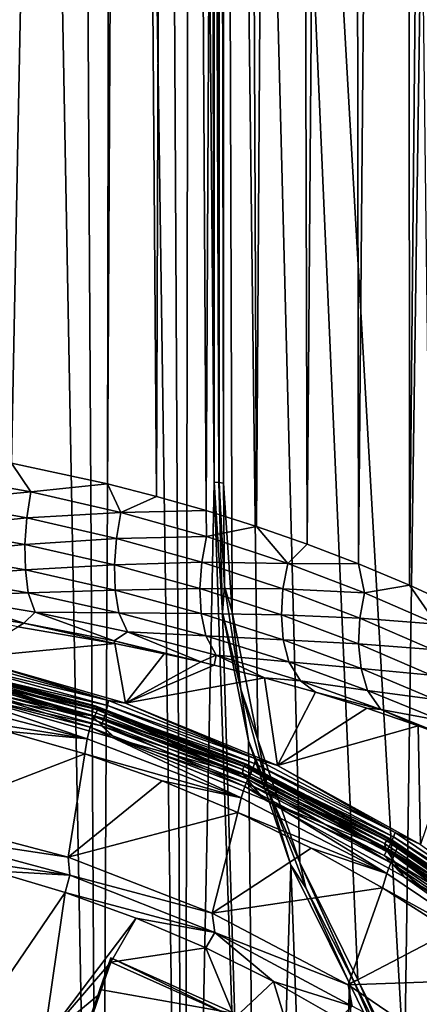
# Model space of a CAD drawing. Header units: metres. Extents: x -24 to 24, y -256 to 25.
# Tile 140 of 256: x 6.42 to 13.17, y -216.21 to -199.59. Entities that reach past the tile are written whole.
import ezdxf

# ---------------------------------------------------------------- set-up
doc = ezdxf.new("R2010")
doc.units = ezdxf.units.M
doc.layers.add('solid_DOMO_KURZ_SW0002', color=7, linetype='CONTINUOUS')

msp = doc.modelspace()

# ---------------------------------------------------------------- linework, layer by layer
at = {"layer": 'solid_DOMO_KURZ_SW0002'}
for points in [[(13.006715, -209.135162, 141.581635), (12.959691, -116.03141, 112.187859), (13.902626, -115.800598, 112.919914)], [(13.869713, -209.531448, 142.44368), (13.006715, -209.135162, 141.581635), (13.902626, -115.800598, 112.919914)], [(12.141748, -208.772583, 140.792953), (11.996356, -116.244629, 111.511627), (12.959691, -116.03141, 112.187859)], [(13.006715, -209.135162, 141.581635), (12.141748, -208.772583, 140.792953), (12.959691, -116.03141, 112.187859)], [(11.278623, -208.44281, 140.075607), (11.019115, -116.439468, 110.893684), (11.996356, -116.244629, 111.511627)], [(12.141748, -208.772583, 140.792953), (11.278623, -208.44281, 140.075607), (11.996356, -116.244629, 111.511627)], [(10.420466, -208.144547, 139.427017), (10.033598, -116.615532, 110.335281), (11.019115, -116.439468, 110.893684)], [(11.278623, -208.44281, 140.075607), (10.420466, -208.144547, 139.427017), (11.019115, -116.439468, 110.893684)], [(9.569993, -207.876236, 138.844452), (9.045172, -116.772644, 109.836967), (10.033598, -116.615532, 110.335281)], [(10.420466, -208.144547, 139.427017), (9.569993, -207.876236, 138.844452), (10.033598, -116.615532, 110.335281)], [(8.730574, -207.636703, 138.325684), (8.05842, -116.910904, 109.39846), (9.045172, -116.772644, 109.836967)], [(9.569993, -207.876236, 138.844452), (8.730574, -207.636703, 138.325684), (9.045172, -116.772644, 109.836967)], [(6.281736, -207.073563, 137.114304), (6.070196, -117.135864, 108.684998), (8.05842, -116.910904, 109.39846)], [(7.904564, -207.424484, 137.867783), (6.281736, -207.073563, 137.114304), (8.05842, -116.910904, 109.39846)], [(8.730574, -207.636703, 138.325684), (7.904564, -207.424484, 137.867783), (8.05842, -116.910904, 109.39846)], [(6.193147, -233.819046, 177.319016), (7.770568, -232.929489, 177.02626), (6.355255, -156.995956, 153.095657)], [(7.770568, -232.929489, 177.02626), (7.334171, -157.931564, 153.383179), (6.355255, -156.995956, 153.095657)], [(7.770568, -232.929489, 177.02626), (8.163628, -158.990219, 153.709808), (7.334171, -157.931564, 153.383179)], [(7.770568, -232.929489, 177.02626), (9.208693, -231.847443, 176.671524), (8.163628, -158.990219, 153.709808)], [(9.208693, -231.847443, 176.671524), (8.827011, -160.150604, 154.069427), (8.163628, -158.990219, 153.709808)], [(9.208693, -231.847443, 176.671524), (9.310679, -161.38858, 154.45488), (8.827011, -160.150604, 154.069427)], [(9.208693, -231.847443, 176.671524), (9.703361, -207.397354, 168.957245), (9.310679, -161.38858, 154.45488)], [(9.703361, -207.397354, 168.957245), (9.604737, -162.678665, 154.858566), (9.310679, -161.38858, 154.45488)], [(9.703447, -185.776474, 162.140213), (9.604737, -162.678665, 154.858566), (9.703361, -207.397354, 168.957245)], [(9.784728, -207.40097, 168.945694), (9.703533, -163.995514, 155.272705), (9.703447, -185.776474, 162.140213)], [(9.784728, -207.40097, 168.945694), (9.787295, -163.999374, 155.260468), (9.703533, -163.995514, 155.272705)], [(9.787598, -207.40123, 168.94487), (9.787295, -163.999374, 155.260468), (9.784728, -207.40097, 168.945694)], [(9.787295, -163.999374, 155.260468), (9.864788, -207.412094, 168.9104), (9.864964, -164.010284, 155.225861)], [(9.787598, -207.40123, 168.94487), (9.864788, -207.412094, 168.9104), (9.787295, -163.999374, 155.260468)], [(9.864964, -164.010284, 155.225861), (9.864788, -207.412094, 168.9104), (10.00935, -209.592255, 169.596237)], [(9.864964, -164.010284, 155.225861), (12.919757, -217.400253, 172.021652), (13.213239, -196.923172, 165.561066)], [(9.864964, -164.010284, 155.225861), (12.132125, -215.794815, 171.52623), (12.919757, -217.400253, 172.021652)], [(9.864964, -164.010284, 155.225861), (11.152153, -213.8172, 170.915161), (12.132125, -215.794815, 171.52623)], [(9.864964, -164.010284, 155.225861), (10.440785, -211.738739, 170.268204), (11.152153, -213.8172, 170.915161)], [(9.864964, -164.010284, 155.225861), (10.00935, -209.592255, 169.596237), (10.440785, -211.738739, 170.268204)], [(9.784728, -207.40097, 168.945694), (9.703447, -185.776474, 162.140213), (9.703361, -207.397354, 168.957245)], [(12.919757, -217.400253, 172.021652), (13.475853, -219.090591, 172.5466), (13.213239, -196.923172, 165.561066)], [(6.60858, -207.560791, 137.341858), (5.021901, -207.277161, 136.746216), (6.281736, -207.073563, 137.114304)], [(6.60858, -207.560791, 137.341858), (6.281736, -207.073563, 137.114304), (7.904564, -207.424484, 137.867783)], [(4.967934, -207.717102, 136.737625), (5.021901, -207.277161, 136.746216), (6.60858, -207.560791, 137.341858)], [(8.128012, -207.909714, 138.078217), (6.60858, -207.560791, 137.341858), (7.904564, -207.424484, 137.867783)], [(8.128012, -207.909714, 138.078217), (7.904564, -207.424484, 137.867783), (8.730574, -207.636703, 138.325684)], [(9.208693, -231.847443, 176.671524), (10.481689, -230.592224, 176.261856), (9.703361, -207.397354, 168.957245)], [(10.481689, -230.592224, 176.261856), (9.8492, -209.596527, 169.649063), (9.703361, -207.397354, 168.957245)], [(9.784728, -207.40097, 168.945694), (9.703361, -207.397354, 168.957245), (9.8492, -209.596527, 169.649063)], [(9.784728, -207.40097, 168.945694), (9.8492, -209.596527, 169.649063), (9.877566, -209.154221, 169.497513)], [(9.787598, -207.40123, 168.94487), (9.784728, -207.40097, 168.945694), (9.877566, -209.154221, 169.497513)], [(9.787598, -207.40123, 168.94487), (9.877566, -209.154221, 169.497513), (9.864788, -207.412094, 168.9104)], [(9.877566, -209.154221, 169.497513), (10.00935, -209.592255, 169.596237), (9.864788, -207.412094, 168.9104)], [(4.967934, -207.717102, 136.737625), (6.60858, -207.560791, 137.341858), (6.542542, -207.998535, 137.319687)], [(6.542542, -207.998535, 137.319687), (6.60858, -207.560791, 137.341858), (8.128012, -207.909714, 138.078217)], [(8.128012, -207.909714, 138.078217), (8.730574, -207.636703, 138.325684), (9.569993, -207.876236, 138.844452)], [(4.967934, -207.717102, 136.737625), (6.542542, -207.998535, 137.319687), (4.940089, -208.168137, 136.64267)], [(6.542542, -207.998535, 137.319687), (6.510361, -208.446838, 137.213806), (4.940089, -208.168137, 136.64267)], [(6.542542, -207.998535, 137.319687), (8.053905, -208.345062, 138.040863), (6.510361, -208.446838, 137.213806)], [(6.542542, -207.998535, 137.319687), (8.128012, -207.909714, 138.078217), (8.053905, -208.345062, 138.040863)], [(8.053905, -208.345062, 138.040863), (8.128012, -207.909714, 138.078217), (9.575354, -208.314682, 138.93985)], [(9.575354, -208.314682, 138.93985), (8.128012, -207.909714, 138.078217), (9.569993, -207.876236, 138.844452)], [(9.575354, -208.314682, 138.93985), (9.569993, -207.876236, 138.844452), (10.420466, -208.144547, 139.427017)], [(4.940089, -208.168137, 136.64267), (6.510361, -208.446838, 137.213806), (4.942665, -208.602371, 136.459137)], [(10.947852, -208.767975, 139.910233), (9.575354, -208.314682, 138.93985), (10.420466, -208.144547, 139.427017)], [(10.947852, -208.767975, 139.910233), (10.420466, -208.144547, 139.427017), (11.278623, -208.44281, 140.075607)], [(8.053905, -208.345062, 138.040863), (8.020814, -208.790298, 137.922974), (6.510361, -208.446838, 137.213806)], [(8.053905, -208.345062, 138.040863), (9.496697, -208.747513, 138.886765), (8.020814, -208.790298, 137.922974)], [(8.053905, -208.345062, 138.040863), (9.575354, -208.314682, 138.93985), (9.496697, -208.747513, 138.886765)], [(9.496697, -208.747513, 138.886765), (9.575354, -208.314682, 138.93985), (10.947852, -208.767975, 139.910233)], [(6.510361, -208.446838, 137.213806), (6.517374, -208.877869, 137.022964), (4.942665, -208.602371, 136.459137)], [(6.510361, -208.446838, 137.213806), (8.020814, -208.790298, 137.922974), (6.517374, -208.877869, 137.022964)], [(10.947852, -208.767975, 139.910233), (11.278623, -208.44281, 140.075607), (12.141748, -208.772583, 140.792953)], [(4.942665, -208.602371, 136.459137), (6.517374, -208.877869, 137.022964), (4.976451, -208.991913, 136.195831)], [(8.020814, -208.790298, 137.922974), (8.034838, -209.217621, 137.72438), (6.517374, -208.877869, 137.022964)], [(9.496697, -208.747513, 138.886765), (9.465479, -209.189468, 138.756653), (8.020814, -208.790298, 137.922974)], [(8.020814, -208.790298, 137.922974), (9.465479, -209.189468, 138.756653), (8.034838, -209.217621, 137.72438)], [(9.496697, -208.747513, 138.886765), (10.86762, -209.198257, 139.841629), (9.465479, -209.189468, 138.756653)], [(9.496697, -208.747513, 138.886765), (10.947852, -208.767975, 139.910233), (10.86762, -209.198257, 139.841629)], [(10.86762, -209.198257, 139.841629), (10.947852, -208.767975, 139.910233), (12.243266, -209.263443, 140.973663)], [(12.243266, -209.263443, 140.973663), (10.947852, -208.767975, 139.910233), (12.141748, -208.772583, 140.792953)], [(12.243266, -209.263443, 140.973663), (12.141748, -208.772583, 140.792953), (13.006715, -209.135162, 141.581635)], [(6.517374, -208.877869, 137.022964), (6.564365, -209.263901, 136.756516), (4.976451, -208.991913, 136.195831)], [(4.976451, -208.991913, 136.195831), (6.564365, -209.263901, 136.756516), (5.065453, -209.318253, 135.879379)], [(6.517374, -208.877869, 137.022964), (8.034838, -209.217621, 137.72438), (6.564365, -209.263901, 136.756516)], [(9.877566, -209.154221, 169.497513), (9.8492, -209.596527, 169.649063), (10.155549, -210.890289, 170.041824)], [(9.877566, -209.154221, 169.497513), (10.155549, -210.890289, 170.041824), (10.00935, -209.592255, 169.596237)], [(13.461391, -209.795441, 142.117203), (12.243266, -209.263443, 140.973663), (13.006715, -209.135162, 141.581635)], [(13.461391, -209.795441, 142.117203), (13.006715, -209.135162, 141.581635), (13.869713, -209.531448, 142.44368)], [(5.065453, -209.318253, 135.879379), (6.490739, -209.773361, 135.972565), (4.915975, -209.528641, 135.449585)], [(6.564365, -209.263901, 136.756516), (6.68216, -209.589432, 136.447083), (5.065453, -209.318253, 135.879379)], [(5.065453, -209.318253, 135.879379), (6.68216, -209.589432, 136.447083), (6.490739, -209.773361, 135.972565)], [(8.034838, -209.217621, 137.72438), (8.096568, -209.599579, 137.455078), (6.564365, -209.263901, 136.756516)], [(6.564365, -209.263901, 136.756516), (8.096568, -209.599579, 137.455078), (6.68216, -209.589432, 136.447083)], [(9.465479, -209.189468, 138.756653), (9.488315, -209.612808, 138.550491), (8.034838, -209.217621, 137.72438)], [(8.034838, -209.217621, 137.72438), (9.488315, -209.612808, 138.550491), (8.096568, -209.599579, 137.455078)], [(9.465479, -209.189468, 138.756653), (10.840498, -209.636826, 139.699707), (9.488315, -209.612808, 138.550491)], [(10.86762, -209.198257, 139.841629), (10.840498, -209.636826, 139.699707), (9.465479, -209.189468, 138.756653)], [(10.86762, -209.198257, 139.841629), (12.164102, -209.691208, 140.890182), (10.840498, -209.636826, 139.699707)], [(10.86762, -209.198257, 139.841629), (12.243266, -209.263443, 140.973663), (12.164102, -209.691208, 140.890182)], [(12.164102, -209.691208, 140.890182), (12.243266, -209.263443, 140.973663), (13.461391, -209.795441, 142.117203)], [(4.915975, -209.528641, 135.449585), (6.490739, -209.773361, 135.972565), (6.387882, -209.837921, 135.715683)], [(6.68216, -209.589432, 136.447083), (8.015704, -210.07663, 136.626129), (6.490739, -209.773361, 135.972565)], [(6.68216, -209.589432, 136.447083), (8.242762, -209.924164, 137.154861), (8.015704, -210.07663, 136.626129)], [(8.096568, -209.599579, 137.455078), (8.242762, -209.924164, 137.154861), (6.68216, -209.589432, 136.447083)], [(8.096568, -209.599579, 137.455078), (9.56546, -209.990311, 138.27887), (8.242762, -209.924164, 137.154861)], [(9.488315, -209.612808, 138.550491), (9.56546, -209.990311, 138.27887), (8.096568, -209.599579, 137.455078)], [(9.488315, -209.612808, 138.550491), (10.873407, -210.05603, 139.486542), (9.56546, -209.990311, 138.27887)], [(10.840498, -209.636826, 139.699707), (10.873407, -210.05603, 139.486542), (9.488315, -209.612808, 138.550491)], [(10.481689, -230.592224, 176.261856), (10.284564, -211.762177, 170.327042), (9.8492, -209.596527, 169.649063)], [(10.155549, -210.890289, 170.041824), (9.8492, -209.596527, 169.649063), (10.284564, -211.762177, 170.327042)], [(10.155549, -210.890289, 170.041824), (10.440785, -211.738739, 170.268204), (10.00935, -209.592255, 169.596237)], [(10.840498, -209.636826, 139.699707), (12.143089, -210.126389, 140.737198), (10.873407, -210.05603, 139.486542)], [(12.164102, -209.691208, 140.890182), (12.143089, -210.126389, 140.737198), (10.840498, -209.636826, 139.699707)], [(6.387882, -209.837921, 135.715683), (8.030403, -210.120743, 136.517212), (5.535779, -210.361374, 133.400055)], [(6.490739, -209.773361, 135.972565), (8.030403, -210.120743, 136.517212), (6.387882, -209.837921, 135.715683)], [(6.490739, -209.773361, 135.972565), (8.015704, -210.07663, 136.626129), (8.030403, -210.120743, 136.517212)], [(12.164102, -209.691208, 140.890182), (13.385605, -210.22081, 142.019775), (12.143089, -210.126389, 140.737198)], [(12.164102, -209.691208, 140.890182), (13.461391, -209.795441, 142.117203), (13.385605, -210.22081, 142.019775)], [(8.242762, -209.924164, 137.154861), (9.478665, -210.43042, 137.396652), (8.015704, -210.07663, 136.626129)], [(8.242762, -209.924164, 137.154861), (9.738695, -210.313919, 137.989777), (9.478665, -210.43042, 137.396652)], [(9.56546, -209.990311, 138.27887), (9.738695, -210.313919, 137.989777), (8.242762, -209.924164, 137.154861)], [(9.56546, -209.990311, 138.27887), (10.966154, -210.428833, 139.213348), (9.738695, -210.313919, 137.989777)], [(10.873407, -210.05603, 139.486542), (10.966154, -210.428833, 139.213348), (9.56546, -209.990311, 138.27887)], [(8.030403, -210.120743, 136.517212), (8.209963, -211.124924, 133.640808), (5.535779, -210.361374, 133.400055)], [(8.015704, -210.07663, 136.626129), (9.478665, -210.43042, 137.396652), (8.862732, -210.291519, 137.002167)], [(8.015704, -210.07663, 136.626129), (8.862732, -210.291519, 137.002167), (8.030403, -210.120743, 136.517212)], [(8.030403, -210.120743, 136.517212), (8.862732, -210.291519, 137.002167), (8.209963, -211.124924, 133.640808)], [(10.873407, -210.05603, 139.486542), (12.187259, -210.541382, 140.517914), (10.966154, -210.428833, 139.213348)], [(12.143089, -210.126389, 140.737198), (12.187259, -210.541382, 140.517914), (10.873407, -210.05603, 139.486542)], [(12.143089, -210.126389, 140.737198), (13.372461, -210.652634, 141.856766), (12.187259, -210.541382, 140.517914)], [(13.385605, -210.22081, 142.019775), (13.372461, -210.652634, 141.856766), (12.143089, -210.126389, 140.737198)], [(8.862732, -210.291519, 137.002167), (9.478665, -210.43042, 137.396652), (8.209963, -211.124924, 133.640808)], [(9.738695, -210.313919, 137.989777), (9.704827, -210.484207, 137.549286), (9.478665, -210.43042, 137.396652)], [(9.738695, -210.313919, 137.989777), (10.55656, -210.700562, 138.162872), (9.704827, -210.484207, 137.549286)], [(9.738695, -210.313919, 137.989777), (11.164682, -210.751541, 138.93692), (10.55656, -210.700562, 138.162872)], [(10.966154, -210.428833, 139.213348), (11.164682, -210.751541, 138.93692), (9.738695, -210.313919, 137.989777)], [(4.995838, -210.590775, 132.283447), (5.04365, -210.483765, 132.65683), (7.663947, -211.4039, 132.134949)], [(7.6673, -211.215134, 133.099594), (5.033606, -210.484131, 132.811081), (5.021966, -210.519135, 132.880142)], [(7.685071, -211.181747, 133.031036), (5.041078, -210.471954, 132.7341), (5.033606, -210.484131, 132.811081)], [(7.685071, -211.181747, 133.031036), (5.033606, -210.484131, 132.811081), (7.6673, -211.215134, 133.099594)], [(7.69648, -211.170593, 132.954391), (5.04365, -210.483765, 132.65683), (5.041078, -210.471954, 132.7341)], [(7.685071, -211.181747, 133.031036), (7.69648, -211.170593, 132.954391), (5.041078, -210.471954, 132.7341)], [(7.75262, -211.199707, 132.882568), (7.663947, -211.4039, 132.134949), (5.04365, -210.483765, 132.65683)], [(7.69648, -211.170593, 132.954391), (7.75262, -211.199707, 132.882568), (5.04365, -210.483765, 132.65683)], [(5.308579, -210.561096, 133.095474), (5.326282, -210.456223, 133.17012), (7.90559, -211.164917, 133.39357)], [(5.326282, -210.456223, 133.17012), (5.337496, -210.373352, 133.269562), (7.922236, -211.083542, 133.493484)], [(7.90559, -211.164917, 133.39357), (5.326282, -210.456223, 133.17012), (7.922236, -211.083542, 133.493484)], [(7.922236, -211.083542, 133.493484), (5.337496, -210.373352, 133.269562), (5.535779, -210.361374, 133.400055)], [(7.922236, -211.083542, 133.493484), (5.535779, -210.361374, 133.400055), (8.209963, -211.124924, 133.640808)], [(9.478665, -210.43042, 137.396652), (9.704827, -210.484207, 137.549286), (8.209963, -211.124924, 133.640808)], [(9.704827, -210.484207, 137.549286), (10.55656, -210.700562, 138.162872), (8.209963, -211.124924, 133.640808)], [(10.966154, -210.428833, 139.213348), (12.295869, -210.909393, 140.244049), (11.164682, -210.751541, 138.93692)], [(12.187259, -210.541382, 140.517914), (12.295869, -210.909393, 140.244049), (10.966154, -210.428833, 139.213348)], [(4.995838, -210.590775, 132.283447), (7.663947, -211.4039, 132.134949), (4.948251, -210.697281, 131.912155)], [(7.64346, -211.340958, 133.189224), (5.007299, -210.573532, 132.934509), (4.991112, -210.641693, 132.96875)], [(7.64346, -211.340958, 133.189224), (4.991112, -210.641693, 132.96875), (5.419471, -210.974182, 133.073578)], [(7.644908, -211.267502, 133.15332), (5.021966, -210.519135, 132.880142), (5.007299, -210.573532, 132.934509)], [(7.644908, -211.267502, 133.15332), (5.007299, -210.573532, 132.934509), (7.64346, -211.340958, 133.189224)], [(7.6673, -211.215134, 133.099594), (5.021966, -210.519135, 132.880142), (7.644908, -211.267502, 133.15332)], [(5.285583, -210.680862, 133.050644), (5.308579, -210.561096, 133.095474), (7.879314, -211.267426, 133.318176)], [(7.879314, -211.267426, 133.318176), (5.308579, -210.561096, 133.095474), (7.90559, -211.164917, 133.39357)], [(12.187259, -210.541382, 140.517914), (13.428933, -211.0634, 141.632416), (12.295869, -210.909393, 140.244049)], [(13.372461, -210.652634, 141.856766), (13.428933, -211.0634, 141.632416), (12.187259, -210.541382, 140.517914)], [(7.563253, -211.727585, 131.47522), (4.858638, -211.030991, 131.255569), (4.897004, -210.831589, 131.567291)], [(7.612039, -211.532898, 131.788452), (4.897004, -210.831589, 131.567291), (4.948251, -210.697281, 131.912155)], [(7.612039, -211.532898, 131.788452), (7.563253, -211.727585, 131.47522), (4.897004, -210.831589, 131.567291)], [(7.663947, -211.4039, 132.134949), (7.612039, -211.532898, 131.788452), (4.948251, -210.697281, 131.912155)], [(7.845183, -211.38414, 133.272385), (5.258849, -210.807449, 133.038681), (5.285583, -210.680862, 133.050644)], [(5.258849, -210.807449, 133.038681), (7.805502, -211.507172, 133.259308), (5.419471, -210.974182, 133.073578)], [(7.845183, -211.38414, 133.272385), (7.805502, -211.507172, 133.259308), (5.258849, -210.807449, 133.038681)], [(7.845183, -211.38414, 133.272385), (5.285583, -210.680862, 133.050644), (7.879314, -211.267426, 133.318176)], [(10.55656, -210.700562, 138.162872), (10.773122, -212.179382, 133.973282), (8.209963, -211.124924, 133.640808)], [(10.55656, -210.700562, 138.162872), (11.416353, -210.942245, 138.846512), (10.773122, -212.179382, 133.973282)], [(11.164682, -210.751541, 138.93692), (11.416353, -210.942245, 138.846512), (10.55656, -210.700562, 138.162872)], [(11.164682, -210.751541, 138.93692), (12.518193, -211.231262, 139.981796), (11.416353, -210.942245, 138.846512)], [(12.295869, -210.909393, 140.244049), (12.518193, -211.231262, 139.981796), (11.164682, -210.751541, 138.93692)], [(7.805502, -211.507172, 133.259308), (8.038057, -211.721725, 133.30928), (5.419471, -210.974182, 133.073578)], [(7.64346, -211.340958, 133.189224), (5.419471, -210.974182, 133.073578), (8.038057, -211.721725, 133.30928)], [(10.155549, -210.890289, 170.041824), (10.615741, -212.591507, 170.572937), (10.440785, -211.738739, 170.268204)], [(10.155549, -210.890289, 170.041824), (10.284564, -211.762177, 170.327042), (10.615741, -212.591507, 170.572937)], [(11.416353, -210.942245, 138.846512), (12.281632, -211.210617, 139.603424), (10.773122, -212.179382, 133.973282)], [(12.518193, -211.231262, 139.981796), (12.281632, -211.210617, 139.603424), (11.416353, -210.942245, 138.846512)], [(12.295869, -210.909393, 140.244049), (13.553643, -211.426559, 141.358932), (12.518193, -211.231262, 139.981796)], [(13.428933, -211.0634, 141.632416), (13.553643, -211.426559, 141.358932), (12.295869, -210.909393, 140.244049)], [(7.563253, -211.727585, 131.47522), (4.834646, -211.288101, 130.988663), (4.858638, -211.030991, 131.255569)], [(10.235197, -212.164658, 133.340958), (7.69648, -211.170593, 132.954391), (7.685071, -211.181747, 133.031036)], [(7.69648, -211.170593, 132.954391), (10.25039, -212.154984, 133.264755), (7.75262, -211.199707, 132.882568)], [(10.235197, -212.164658, 133.340958), (10.25039, -212.154984, 133.264755), (7.69648, -211.170593, 132.954391)], [(7.879314, -211.267426, 133.318176), (7.90559, -211.164917, 133.39357), (10.385481, -212.144592, 133.702469)], [(7.90559, -211.164917, 133.39357), (7.922236, -211.083542, 133.493484), (10.407349, -212.065262, 133.803024)], [(10.385481, -212.144592, 133.702469), (7.90559, -211.164917, 133.39357), (10.407349, -212.065262, 133.803024)], [(10.407349, -212.065262, 133.803024), (7.922236, -211.083542, 133.493484), (8.209963, -211.124924, 133.640808)], [(10.407349, -212.065262, 133.803024), (8.209963, -211.124924, 133.640808), (10.773122, -212.179382, 133.973282)], [(7.563253, -211.727585, 131.47522), (6.188316, -211.596985, 131.086044), (4.834646, -211.288101, 130.988663)], [(10.181705, -212.245285, 133.461609), (7.644908, -211.267502, 133.15332), (7.64346, -211.340958, 133.189224)], [(7.64346, -211.340958, 133.189224), (8.038057, -211.721725, 133.30928), (10.194242, -212.328598, 133.500626)], [(10.181705, -212.245285, 133.461609), (7.64346, -211.340958, 133.189224), (10.194242, -212.328598, 133.500626)], [(7.6673, -211.215134, 133.099594), (7.644908, -211.267502, 133.15332), (10.181705, -212.245285, 133.461609)], [(7.75262, -211.199707, 132.882568), (10.274211, -212.40892, 132.451828), (7.663947, -211.4039, 132.134949)], [(7.685071, -211.181747, 133.031036), (7.6673, -211.215134, 133.099594), (10.211528, -212.195786, 133.408783)], [(10.211528, -212.195786, 133.408783), (7.6673, -211.215134, 133.099594), (10.181705, -212.245285, 133.461609)], [(10.235197, -212.164658, 133.340958), (7.685071, -211.181747, 133.031036), (10.211528, -212.195786, 133.408783)], [(7.75262, -211.199707, 132.882568), (10.355233, -212.21283, 133.201996), (10.274211, -212.40892, 132.451828)], [(10.25039, -212.154984, 133.264755), (10.355233, -212.21283, 133.201996), (7.75262, -211.199707, 132.882568)], [(7.845183, -211.38414, 133.272385), (7.879314, -211.267426, 133.318176), (10.350964, -212.243835, 133.626038)], [(10.350964, -212.243835, 133.626038), (7.879314, -211.267426, 133.318176), (10.385481, -212.144592, 133.702469)], [(12.281632, -211.210617, 139.603424), (13.148836, -211.50676, 140.436218), (10.773122, -212.179382, 133.973282)], [(12.518193, -211.231262, 139.981796), (13.148836, -211.50676, 140.436218), (12.281632, -211.210617, 139.603424)], [(12.518193, -211.231262, 139.981796), (13.794638, -211.746262, 141.108109), (13.148836, -211.50676, 140.436218)], [(13.553643, -211.426559, 141.358932), (13.794638, -211.746262, 141.108109), (12.518193, -211.231262, 139.981796)], [(7.663947, -211.4039, 132.134949), (10.222082, -212.532715, 132.103714), (7.612039, -211.532898, 131.788452)], [(7.663947, -211.4039, 132.134949), (10.274211, -212.40892, 132.451828), (10.222082, -212.532715, 132.103714)], [(10.306126, -212.356323, 133.578918), (7.805502, -211.507172, 133.259308), (7.845183, -211.38414, 133.272385)], [(7.805502, -211.507172, 133.259308), (10.253997, -212.474442, 133.564285), (8.038057, -211.721725, 133.30928)], [(10.306126, -212.356323, 133.578918), (10.253997, -212.474442, 133.564285), (7.805502, -211.507172, 133.259308)], [(10.306126, -212.356323, 133.578918), (7.845183, -211.38414, 133.272385), (10.350964, -212.243835, 133.626038)], [(13.148836, -211.50676, 140.436218), (13.190593, -213.510513, 134.392975), (10.773122, -212.179382, 133.973282)], [(13.148836, -211.50676, 140.436218), (13.794638, -211.746262, 141.108109), (13.190593, -213.510513, 134.392975)], [(4.714408, -213.058121, 129.55249), (6.188316, -211.596985, 131.086044), (7.520637, -211.981125, 131.207169)], [(7.563253, -211.727585, 131.47522), (7.520637, -211.981125, 131.207169), (6.188316, -211.596985, 131.086044)], [(7.612039, -211.532898, 131.788452), (10.163564, -212.721649, 131.788666), (7.563253, -211.727585, 131.47522)], [(7.612039, -211.532898, 131.788452), (10.222082, -212.532715, 132.103714), (10.163564, -212.721649, 131.788666)], [(7.563253, -211.727585, 131.47522), (10.163564, -212.721649, 131.788666), (7.520637, -211.981125, 131.207169)], [(10.253997, -212.474442, 133.564285), (10.547965, -212.754181, 133.634811), (8.038057, -211.721725, 133.30928)], [(10.194242, -212.328598, 133.500626), (8.038057, -211.721725, 133.30928), (10.547965, -212.754181, 133.634811)], [(10.481689, -230.592224, 176.261856), (11.002444, -213.859192, 170.979767), (10.284564, -211.762177, 170.327042)], [(10.615741, -212.591507, 170.572937), (10.284564, -211.762177, 170.327042), (11.002444, -213.859192, 170.979767)], [(10.615741, -212.591507, 170.572937), (11.152153, -213.8172, 170.915161), (10.440785, -211.738739, 170.268204)], [(7.241807, -213.725479, 129.762894), (4.714408, -213.058121, 129.55249), (7.520637, -211.981125, 131.207169)], [(7.241807, -213.725479, 129.762894), (7.520637, -211.981125, 131.207169), (8.827012, -212.439194, 131.351593)], [(10.163564, -212.721649, 131.788666), (8.827012, -212.439194, 131.351593), (7.520637, -211.981125, 131.207169)], [(10.235197, -212.164658, 133.340958), (10.211528, -212.195786, 133.408783), (12.621099, -213.448151, 133.803665)], [(12.650353, -213.419937, 133.73674), (10.25039, -212.154984, 133.264755), (10.235197, -212.164658, 133.340958)], [(12.650353, -213.419937, 133.73674), (10.235197, -212.164658, 133.340958), (12.621099, -213.448151, 133.803665)], [(10.25039, -212.154984, 133.264755), (12.669132, -213.412109, 133.661133), (10.355233, -212.21283, 133.201996)], [(12.650353, -213.419937, 133.73674), (12.669132, -213.412109, 133.661133), (10.25039, -212.154984, 133.264755)], [(10.350964, -212.243835, 133.626038), (10.385481, -212.144592, 133.702469), (12.734769, -213.382904, 134.092896)], [(10.385481, -212.144592, 133.702469), (10.407349, -212.065262, 133.803024), (12.761583, -213.306183, 134.19429)], [(12.734769, -213.382904, 134.092896), (10.385481, -212.144592, 133.702469), (12.761583, -213.306183, 134.19429)], [(12.761583, -213.306183, 134.19429), (10.407349, -212.065262, 133.803024), (10.773122, -212.179382, 133.973282)], [(10.211528, -212.195786, 133.408783), (10.181705, -212.245285, 133.461609), (12.58424, -213.493988, 133.855331)], [(12.58424, -213.493988, 133.855331), (10.181705, -212.245285, 133.461609), (10.194242, -212.328598, 133.500626)], [(10.194242, -212.328598, 133.500626), (10.547965, -212.754181, 133.634811), (12.608043, -213.59111, 133.898697)], [(12.58424, -213.493988, 133.855331), (10.194242, -212.328598, 133.500626), (12.608043, -213.59111, 133.898697)], [(12.621099, -213.448151, 133.803665), (10.211528, -212.195786, 133.408783), (12.58424, -213.493988, 133.855331)], [(10.355233, -212.21283, 133.201996), (12.743134, -213.698517, 132.858429), (10.274211, -212.40892, 132.451828)], [(10.306126, -212.356323, 133.578918), (10.350964, -212.243835, 133.626038), (12.692443, -213.478027, 134.015182)], [(12.692443, -213.478027, 134.015182), (10.350964, -212.243835, 133.626038), (12.734769, -213.382904, 134.092896)], [(10.355233, -212.21283, 133.201996), (12.815785, -213.509232, 133.610748), (12.743134, -213.698517, 132.858429)], [(12.669132, -213.412109, 133.661133), (12.815785, -213.509232, 133.610748), (10.355233, -212.21283, 133.201996)], [(12.761583, -213.306183, 134.19429), (10.773122, -212.179382, 133.973282), (13.190593, -213.510513, 134.392975)], [(7.241807, -213.725479, 129.762894), (8.827012, -212.439194, 131.351593), (10.102935, -212.969635, 131.518845)], [(10.163564, -212.721649, 131.788666), (10.102935, -212.969635, 131.518845), (8.827012, -212.439194, 131.351593)], [(10.274211, -212.40892, 132.451828), (12.691323, -213.817307, 132.508774), (10.222082, -212.532715, 132.103714)], [(12.637463, -213.585175, 133.96637), (10.253997, -212.474442, 133.564285), (10.306126, -212.356323, 133.578918)], [(10.253997, -212.474442, 133.564285), (12.573542, -213.697067, 133.949783), (10.547965, -212.754181, 133.634811)], [(12.637463, -213.585175, 133.96637), (12.573542, -213.697067, 133.949783), (10.253997, -212.474442, 133.564285)], [(10.274211, -212.40892, 132.451828), (12.743134, -213.698517, 132.858429), (12.691323, -213.817307, 132.508774)], [(12.637463, -213.585175, 133.96637), (10.306126, -212.356323, 133.578918), (12.692443, -213.478027, 134.015182)], [(10.222082, -212.532715, 132.103714), (12.623806, -213.999496, 132.191574), (10.163564, -212.721649, 131.788666)], [(10.222082, -212.532715, 132.103714), (12.691323, -213.817307, 132.508774), (12.623806, -213.999496, 132.191574)], [(10.615741, -212.591507, 170.572937), (11.253538, -214.240646, 171.085205), (11.152153, -213.8172, 170.915161)], [(10.615741, -212.591507, 170.572937), (11.002444, -213.859192, 170.979767), (11.253538, -214.240646, 171.085205)], [(10.163564, -212.721649, 131.788666), (12.623806, -213.999496, 132.191574), (10.102935, -212.969635, 131.518845)], [(12.573542, -213.697067, 133.949783), (12.915221, -214.057556, 134.045776), (10.547965, -212.754181, 133.634811)], [(12.608043, -213.59111, 133.898697), (10.547965, -212.754181, 133.634811), (12.915221, -214.057556, 134.045776)], [(9.670349, -214.669449, 130.060532), (7.241807, -213.725479, 129.762894), (10.102935, -212.969635, 131.518845)], [(9.670349, -214.669449, 130.060532), (10.102935, -212.969635, 131.518845), (11.344003, -213.570602, 131.708328)], [(12.623806, -213.999496, 132.191574), (11.344003, -213.570602, 131.708328), (10.102935, -212.969635, 131.518845)], [(4.709973, -213.343628, 129.371765), (4.714408, -213.058121, 129.55249), (7.241807, -213.725479, 129.762894)], [(12.734769, -213.382904, 134.092896), (12.761583, -213.306183, 134.19429), (14.955333, -214.790695, 134.662354)], [(14.955333, -214.790695, 134.662354), (12.761583, -213.306183, 134.19429), (13.190593, -213.510513, 134.392975)], [(4.709973, -213.343628, 129.371765), (7.241807, -213.725479, 129.762894), (7.266667, -214.027023, 129.58725)], [(4.718494, -213.65683, 129.24263), (4.709973, -213.343628, 129.371765), (7.266667, -214.027023, 129.58725)], [(12.621099, -213.448151, 133.803665), (12.58424, -213.493988, 133.855331), (14.82083, -214.997162, 134.329269)], [(14.82083, -214.997162, 134.329269), (12.58424, -213.493988, 133.855331), (12.608043, -213.59111, 133.898697)], [(12.650353, -213.419937, 133.73674), (12.621099, -213.448151, 133.803665), (14.864241, -214.955719, 134.278992)], [(14.864241, -214.955719, 134.278992), (12.621099, -213.448151, 133.803665), (14.82083, -214.997162, 134.329269)], [(12.637463, -213.585175, 133.96637), (12.692443, -213.478027, 134.015182), (14.874308, -214.954498, 134.480713)], [(14.898693, -214.930984, 134.213181), (12.669132, -213.412109, 133.661133), (12.650353, -213.419937, 133.73674)], [(14.898693, -214.930984, 134.213181), (12.650353, -213.419937, 133.73674), (14.864241, -214.955719, 134.278992)], [(12.669132, -213.412109, 133.661133), (14.92081, -214.925415, 134.138275), (12.815785, -213.509232, 133.610748)], [(14.898693, -214.930984, 134.213181), (14.92081, -214.925415, 134.138275), (12.669132, -213.412109, 133.661133)], [(12.692443, -213.478027, 134.015182), (12.734769, -213.382904, 134.092896), (14.923909, -214.864288, 134.559982)], [(14.874308, -214.954498, 134.480713), (12.692443, -213.478027, 134.015182), (14.923909, -214.864288, 134.559982)], [(14.923909, -214.864288, 134.559982), (12.734769, -213.382904, 134.092896), (14.955333, -214.790695, 134.662354)], [(5.963161, -213.954346, 129.336441), (4.718494, -213.65683, 129.24263), (7.266667, -214.027023, 129.58725)], [(9.670349, -214.669449, 130.060532), (11.344003, -213.570602, 131.708328), (12.545934, -214.240021, 131.919403)], [(12.623806, -213.999496, 132.191574), (12.545934, -214.240021, 131.919403), (11.344003, -213.570602, 131.708328)], [(14.809875, -215.055237, 134.429886), (12.573542, -213.697067, 133.949783), (12.637463, -213.585175, 133.96637)], [(12.608043, -213.59111, 133.898697), (12.915221, -214.057556, 134.045776), (14.852466, -215.111557, 134.378098)], [(14.82083, -214.997162, 134.329269), (12.608043, -213.59111, 133.898697), (14.852466, -215.111557, 134.378098)], [(14.809875, -215.055237, 134.429886), (12.637463, -213.585175, 133.96637), (14.874308, -214.954498, 134.480713)], [(12.815785, -213.509232, 133.610748), (15.036751, -215.254944, 133.349167), (12.743134, -213.698517, 132.858429)], [(12.815785, -213.509232, 133.610748), (15.100519, -215.071136, 134.10321), (15.036751, -215.254944, 133.349167)], [(14.92081, -214.925415, 134.138275), (15.100519, -215.071136, 134.10321), (12.815785, -213.509232, 133.610748)], [(7.266667, -214.027023, 129.58725), (7.241807, -213.725479, 129.762894), (9.670349, -214.669449, 130.060532)], [(12.065213, -215.81958, 171.571609), (12.132125, -215.794815, 171.52623), (11.152153, -213.8172, 170.915161)], [(12.062479, -215.820755, 171.572968), (12.065213, -215.81958, 171.571609), (11.152153, -213.8172, 170.915161)], [(11.253538, -214.240646, 171.085205), (12.062479, -215.820755, 171.572968), (11.152153, -213.8172, 170.915161)], [(12.573542, -213.697067, 133.949783), (14.734966, -215.159698, 134.410934), (12.915221, -214.057556, 134.045776)], [(14.809875, -215.055237, 134.429886), (14.734966, -215.159698, 134.410934), (12.573542, -213.697067, 133.949783)], [(12.691323, -213.817307, 132.508774), (14.910074, -215.543518, 132.678421), (12.623806, -213.999496, 132.191574)], [(12.743134, -213.698517, 132.858429), (14.98575, -215.368942, 132.998016), (12.691323, -213.817307, 132.508774)], [(12.691323, -213.817307, 132.508774), (14.98575, -215.368942, 132.998016), (14.910074, -215.543518, 132.678421)], [(12.743134, -213.698517, 132.858429), (15.036751, -215.254944, 133.349167), (14.98575, -215.368942, 132.998016)], [(5.725658, -216.462906, 128.612411), (5.963161, -213.954346, 129.336441), (7.18891, -214.321121, 129.452072)], [(7.18891, -214.321121, 129.452072), (5.963161, -213.954346, 129.336441), (7.266667, -214.027023, 129.58725)], [(10.481689, -230.592224, 176.261856), (11.566892, -229.186005, 175.805237), (11.002444, -213.859192, 170.979767)], [(11.566892, -229.186005, 175.805237), (11.991541, -215.85463, 171.596344), (11.002444, -213.859192, 170.979767)], [(11.253538, -214.240646, 171.085205), (11.002444, -213.859192, 170.979767), (11.991541, -215.85463, 171.596344)], [(12.623806, -213.999496, 132.191574), (14.910074, -215.543518, 132.678421), (12.545934, -214.240021, 131.919403)], [(7.18891, -214.321121, 129.452072), (7.266667, -214.027023, 129.58725), (9.719594, -214.996231, 129.892853)], [(7.266667, -214.027023, 129.58725), (9.670349, -214.669449, 130.060532), (9.719594, -214.996231, 129.892853)], [(14.734966, -215.159698, 134.410934), (15.107773, -215.614197, 134.536575), (12.915221, -214.057556, 134.045776)], [(14.852466, -215.111557, 134.378098), (12.915221, -214.057556, 134.045776), (15.107773, -215.614197, 134.536575)], [(5.725658, -216.462906, 128.612411), (7.18891, -214.321121, 129.452072), (6.827567, -216.813873, 128.723068)], [(6.827567, -216.813873, 128.723068), (7.18891, -214.321121, 129.452072), (8.390887, -214.755875, 129.589157)], [(8.390887, -214.755875, 129.589157), (7.18891, -214.321121, 129.452072), (9.719594, -214.996231, 129.892853)], [(11.966854, -215.877182, 130.44133), (9.670349, -214.669449, 130.060532), (12.545934, -214.240021, 131.919403)], [(11.253538, -214.240646, 171.085205), (11.991541, -215.85463, 171.596344), (12.062479, -215.820755, 171.572968)], [(11.966854, -215.877182, 130.44133), (12.545934, -214.240021, 131.919403), (13.704582, -214.975586, 132.151321)], [(14.910074, -215.543518, 132.678421), (13.704582, -214.975586, 132.151321), (12.545934, -214.240021, 131.919403)], [(7.958517, -215.497162, 129.280334), (6.827567, -216.813873, 128.723068), (8.390887, -214.755875, 129.589157)], [(7.958517, -215.497162, 129.280334), (8.390887, -214.755875, 129.589157), (9.564273, -215.256958, 129.747147)], [(9.564273, -215.256958, 129.747147), (8.390887, -214.755875, 129.589157), (9.719594, -214.996231, 129.892853)], [(9.719594, -214.996231, 129.892853), (9.670349, -214.669449, 130.060532), (11.966854, -215.877182, 130.44133)], [(10.704909, -215.822632, 129.925507), (9.564273, -215.256958, 129.747147), (9.719594, -214.996231, 129.892853)], [(9.719594, -214.996231, 129.892853), (11.966854, -215.877182, 130.44133), (12.033859, -216.237442, 130.284225)], [(10.704909, -215.822632, 129.925507), (9.719594, -214.996231, 129.892853), (12.033859, -216.237442, 130.284225)], [(11.966854, -215.877182, 130.44133), (13.704582, -214.975586, 132.151321), (14.815951, -215.77475, 132.403305)], [(10.054812, -216.434692, 129.575943), (7.958517, -215.497162, 129.280334), (9.564273, -215.256958, 129.747147)], [(10.054812, -216.434692, 129.575943), (9.564273, -215.256958, 129.747147), (10.704909, -215.822632, 129.925507)], [(7.774158, -215.960007, 129.329819), (7.958517, -215.497162, 129.280334), (7.958517, -215.424072, 129.512146)], [(7.774158, -215.960007, 129.329819), (7.958517, -215.424072, 129.512146), (10.055682, -216.362061, 129.807892)], [(7.958517, -215.424072, 129.512146), (7.958517, -215.497162, 129.280334), (10.054812, -216.434692, 129.575943)], [(10.055682, -216.362061, 129.807892), (7.958517, -215.424072, 129.512146), (10.054812, -216.434692, 129.575943)], [(7.958517, -215.497162, 129.280334), (7.774117, -216.032364, 129.100677), (6.827567, -216.813873, 128.723068)], [(7.774158, -215.960007, 129.329819), (7.774117, -216.032364, 129.100677), (7.958517, -215.497162, 129.280334)], [(11.060675, -216.984344, 129.749237), (10.054812, -216.434692, 129.575943), (10.704909, -215.822632, 129.925507)], [(11.808954, -216.450958, 130.123611), (10.704909, -215.822632, 129.925507), (12.033859, -216.237442, 130.284225)], [(11.060675, -216.984344, 129.749237), (10.704909, -215.822632, 129.925507), (11.808954, -216.450958, 130.123611)], [(14.099961, -217.332138, 130.900085), (11.966854, -215.877182, 130.44133), (14.815951, -215.77475, 132.403305)], [(12.062479, -215.820755, 171.572968), (11.991541, -215.85463, 171.596344), (12.770172, -217.441208, 172.085938)], [(12.062479, -215.820755, 171.572968), (12.770172, -217.441208, 172.085938), (12.065213, -215.81958, 171.571609)], [(12.827674, -217.364929, 172.048386), (12.132125, -215.794815, 171.52623), (12.065213, -215.81958, 171.571609)], [(12.827674, -217.364929, 172.048386), (12.065213, -215.81958, 171.571609), (12.770172, -217.441208, 172.085938)], [(12.827674, -217.364929, 172.048386), (12.919757, -217.400253, 172.021652), (12.132125, -215.794815, 171.52623)], [(7.774158, -215.960007, 129.329819), (7.587656, -216.498428, 129.157257), (7.774117, -216.032364, 129.100677)], [(7.774158, -215.960007, 129.329819), (10.055682, -216.362061, 129.807892), (7.587656, -216.498428, 129.157257)], [(11.566892, -229.186005, 175.805237), (12.444794, -227.653931, 175.310516), (11.991541, -215.85463, 171.596344)], [(12.033859, -216.237442, 130.284225), (11.966854, -215.877182, 130.44133), (14.099961, -217.332138, 130.900085)], [(12.444794, -227.653931, 175.310516), (12.770172, -217.441208, 172.085938), (11.991541, -215.85463, 171.596344)], [(7.774117, -216.032364, 129.100677), (7.587656, -216.569855, 128.93071), (6.827567, -216.813873, 128.723068)], [(7.587656, -216.498428, 129.157257), (7.587656, -216.569855, 128.93071), (7.774117, -216.032364, 129.100677)], [(4.309681, -216.193512, 128.492447), (6.586713, -216.818085, 128.689362), (6.008254, -216.718094, 128.645935)], [(5.725658, -216.462906, 128.612411), (6.586713, -216.818085, 128.689362), (4.309681, -216.193512, 128.492447)]]:
    msp.add_3dface(points, dxfattribs=at)

doc.saveas('drawing.dxf')
